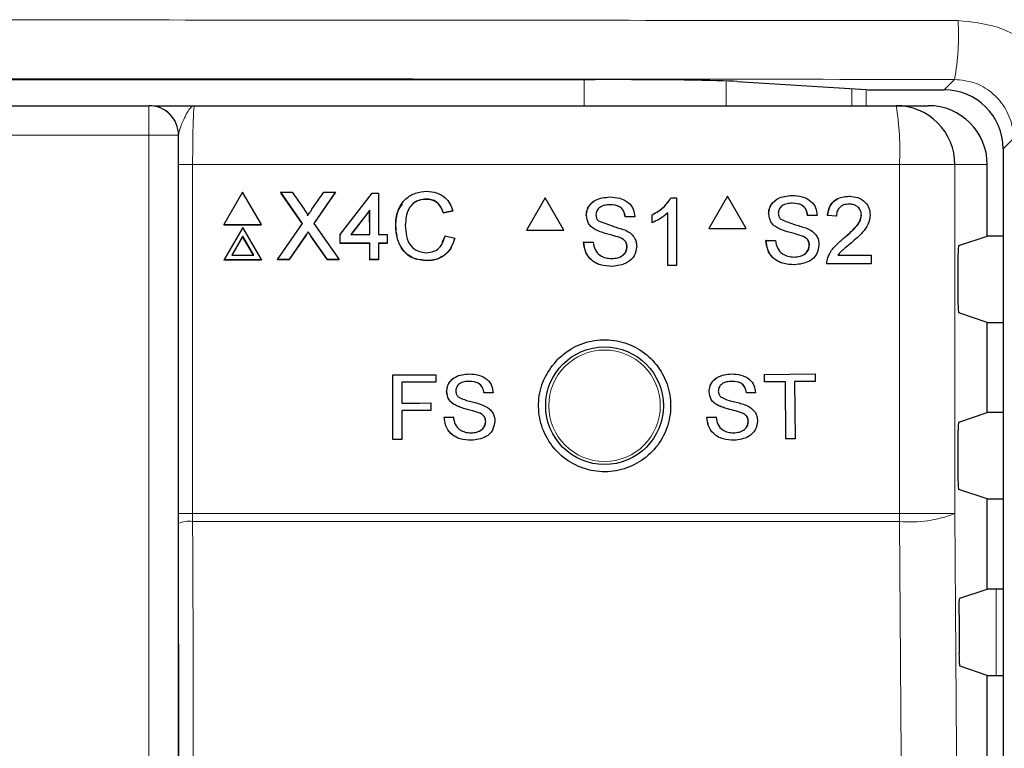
# Paper-space layout 'Blatt3' of a CAD drawing. Header units: millimetres. Extents: x 5 to 418, y 2 to 292.
# Tile 31 of 56: x 88 to 99, y 207 to 215. Entities that reach past the tile are written whole.
import ezdxf

# ---------------------------------------------------------------- set-up
doc = ezdxf.new("R2010")
doc.units = ezdxf.units.MM

psp = doc.layouts.new('Blatt3')

# ---------------------------------------------------------------- linework, layer by layer
at = {"color": 7, "linetype": 'Continuous', "lineweight": 25}
for p, q in [((63.5157, 214.5012), (94.639, 214.5012)), ((96.2465, 214.4798), (97.7009, 214.3871)), ((97.8616, 214.3849), (98.59, 214.3849)), ((68.5716, 214.2057), (89.5831, 214.2057)), ((89.5831, 214.2057), (89.5865, 214.2057)), ((90.0998, 214.2057), (98.0451, 214.2057)), ((98.0451, 214.2057), (98.4098, 214.2057)), ((99.2565, 213.7184), (99.2565, 144.3599)), ((99.0774, 212.7274), (99.0774, 213.539)), ((90.6451, 213.2255), (90.4347, 212.86)), ((90.8578, 212.86), (90.6451, 213.2255)), ((91.077, 213.2255), (91.0758, 213.2229)), ((91.322, 212.8724), (91.077, 213.2255)), ((91.077, 213.2255), (91.2072, 213.2255)), ((91.3204, 212.8702), (91.0838, 213.2113)), ((91.2072, 213.2255), (91.3414, 213.0319)), ((91.4312, 213.0318), (91.5639, 213.2255)), ((91.6958, 213.2255), (91.453, 212.8712)), ((91.6839, 213.2072), (91.4533, 212.8708)), ((91.5639, 213.2255), (91.6958, 213.2255)), ((91.6958, 213.2255), (91.6946, 213.2229)), ((91.7516, 212.7454), (92.1136, 213.2157)), ((92.1136, 213.2157), (92.1824, 213.2157)), ((92.1824, 213.2157), (92.1838, 212.7454)), ((96.1367, 213.1791), (95.9253, 212.8124)), ((96.1367, 213.1791), (96.135, 213.1791)), ((96.3481, 212.8124), (96.1367, 213.1791)), ((96.8688, 213.1889), (96.8671, 213.1889)), ((97.5158, 213.1791), (97.5141, 213.1791)), ((92.7268, 213.1471), (92.7255, 213.1444)), ((94.0718, 213.1614), (93.8604, 212.7947)), ((94.0718, 213.1614), (94.0703, 213.1614)), ((94.2833, 212.7947), (94.0718, 213.1614)), ((94.8041, 213.1712), (94.8026, 213.1712)), ((95.4961, 213.1614), (95.4946, 213.1614)), ((95.4961, 213.1614), (95.5593, 213.1614)), ((95.5593, 213.1614), (95.5578, 213.1614)), ((95.5593, 213.1614), (95.5593, 212.3947)), ((92.0847, 213.0206), (91.8728, 212.7454)), ((92.0835, 213.018), (91.8736, 212.7454)), ((92.0847, 213.0206), (92.0835, 213.018)), ((92.0843, 212.7454), (92.0835, 213.018)), ((92.0856, 212.7454), (92.0847, 213.0206)), ((93.0264, 213.0105), (92.9185, 212.9873)), ((92.9197, 212.99), (92.9185, 212.9873)), ((93.0277, 213.0131), (92.9197, 212.99)), ((93.0277, 213.0131), (93.0264, 213.0105)), ((94.5382, 212.9613), (94.5367, 212.9613)), ((95.2844, 212.9697), (95.2829, 212.9697)), ((95.2844, 212.8791), (95.2844, 212.9697)), ((95.4612, 212.3947), (95.4612, 212.9921)), ((96.603, 212.9789), (96.6013, 212.9789)), ((97.0447, 212.9628), (97.043, 212.9628)), ((97.1527, 212.9628), (97.0447, 212.9628)), ((97.2704, 212.9628), (97.2687, 212.9628)), ((97.3686, 212.953), (97.2704, 212.9628)), ((97.3686, 212.953), (97.3669, 212.953)), ((97.6532, 212.9665), (97.6515, 212.9665)), ((90.4347, 212.86), (90.4334, 212.8573)), ((90.4334, 212.8573), (90.8565, 212.8573)), ((90.4347, 212.86), (90.8578, 212.86)), ((90.8578, 212.86), (90.8565, 212.8573)), ((91.04, 212.4612), (91.322, 212.8724)), ((91.453, 212.8712), (91.7374, 212.4612)), ((92.3799, 212.849), (92.3787, 212.8463)), ((94.9801, 212.9451), (94.9785, 212.9451)), ((95.0881, 212.9451), (94.9801, 212.9451)), ((95.2844, 212.8791), (95.2829, 212.8791)), ((90.6463, 212.8267), (90.4359, 212.4612)), ((90.859, 212.4612), (90.6463, 212.8267)), ((91.3882, 212.7767), (91.387, 212.7741)), ((91.6071, 212.4612), (91.4198, 212.7313)), ((91.7516, 212.7454), (91.7504, 212.7427)), ((91.7507, 212.6447), (91.7504, 212.7427)), ((91.7519, 212.6474), (91.7516, 212.7454)), ((91.8728, 212.7454), (92.0856, 212.7454)), ((92.1838, 212.7454), (92.282, 212.7454)), ((92.282, 212.7454), (92.2823, 212.6474)), ((92.9401, 212.731), (92.9389, 212.7283)), ((92.9401, 212.731), (93.0482, 212.7059)), ((93.8604, 212.7947), (93.8588, 212.7947)), ((93.8604, 212.7947), (94.2833, 212.7947)), ((94.6513, 212.7956), (94.6498, 212.7956)), ((95.9253, 212.8124), (95.9236, 212.8124)), ((95.9253, 212.8124), (96.3481, 212.8124)), ((96.716, 212.8132), (96.7143, 212.8132)), ((90.6466, 212.727), (90.5223, 212.5111)), ((90.6454, 212.7244), (90.5225, 212.5111)), ((90.6466, 212.727), (90.6454, 212.7244)), ((90.7695, 212.5111), (90.6454, 212.7244)), ((90.7723, 212.5111), (90.6466, 212.727)), ((91.3511, 212.7216), (91.1706, 212.4586)), ((91.3523, 212.7242), (91.1719, 212.4612)), ((91.6059, 212.4586), (91.4186, 212.7286)), ((91.7519, 212.6474), (91.7507, 212.6447)), ((92.0846, 212.6447), (91.7507, 212.6447)), ((92.0859, 212.6474), (91.7519, 212.6474)), ((92.0859, 212.6474), (92.0846, 212.6447)), ((92.0852, 212.4586), (92.0846, 212.6447)), ((92.0864, 212.4612), (92.0859, 212.6474)), ((92.2823, 212.6474), (92.1841, 212.6474)), ((92.1841, 212.6474), (92.1846, 212.4612)), ((92.2811, 212.6447), (92.1841, 212.6447)), ((92.2823, 212.6474), (92.2811, 212.6447)), ((92.9067, 212.6584), (92.9389, 212.7283)), ((94.5088, 212.6601), (94.5073, 212.6601)), ((94.5088, 212.6601), (94.6168, 212.6601)), ((94.6168, 212.6601), (94.6153, 212.6601)), ((94.9181, 212.7106), (94.9166, 212.7106)), ((96.5736, 212.6778), (96.5719, 212.6778)), ((96.5736, 212.6778), (96.6815, 212.6778)), ((96.9827, 212.7283), (96.981, 212.7283)), ((97.0643, 212.6248), (97.0626, 212.6248)), ((97.4474, 212.6991), (97.4457, 212.6991)), ((98.754, 212.6197), (99.0774, 212.7274)), ((99.2565, 212.7274), (99.0774, 212.7274)), ((90.5223, 212.5111), (90.7723, 212.5111)), ((94.9997, 212.6071), (94.9982, 212.6071)), ((97.3867, 212.5107), (97.7612, 212.5107)), ((97.7612, 212.5107), (97.7612, 212.4124)), ((90.4359, 212.4612), (90.4346, 212.4586)), ((90.4346, 212.4586), (90.8577, 212.4586)), ((90.4359, 212.4612), (90.859, 212.4612)), ((90.859, 212.4612), (90.8577, 212.4586)), ((91.04, 212.4612), (91.0388, 212.4586)), ((91.1706, 212.4586), (91.0388, 212.4586)), ((91.1719, 212.4612), (91.04, 212.4612)), ((91.1719, 212.4612), (91.1706, 212.4586)), ((91.6071, 212.4612), (91.6059, 212.4586)), ((91.7362, 212.4586), (91.6059, 212.4586)), ((91.7374, 212.4612), (91.6071, 212.4612)), ((91.7374, 212.4612), (91.7362, 212.4586)), ((92.0864, 212.4612), (92.0852, 212.4586)), ((92.1834, 212.4586), (92.0852, 212.4586)), ((92.1846, 212.4612), (92.0864, 212.4612)), ((92.1846, 212.4612), (92.1834, 212.4586)), ((92.7362, 212.4514), (92.735, 212.4488)), ((96.8942, 212.4026), (96.8925, 212.4026)), ((97.2606, 212.4124), (97.2589, 212.4124)), ((97.7612, 212.4124), (97.2606, 212.4124)), ((97.2709, 212.4806), (97.2692, 212.4806)), ((98.7455, 212.453), (98.7455, 212.025)), ((94.8296, 212.3849), (94.8281, 212.3849)), ((95.4612, 212.3947), (95.4596, 212.3947)), ((95.5593, 212.3947), (95.4612, 212.3947)), ((99.0774, 211.7506), (98.754, 211.8583)), ((99.0774, 210.7274), (99.0774, 211.7506)), ((99.0774, 211.7506), (99.2565, 211.7506)), ((92.3449, 211.1558), (92.8333, 211.1567)), ((92.3456, 211.1558), (92.3449, 211.1558)), ((92.3461, 210.4225), (92.3449, 211.1558)), ((92.3456, 211.1558), (92.834, 211.1567)), ((92.3468, 210.4225), (92.3456, 211.1558)), ((92.8342, 211.0721), (92.449, 211.0714)), ((92.449, 211.0714), (92.4495, 210.8363)), ((92.834, 211.1567), (92.8333, 211.1567)), ((92.834, 211.1567), (92.8342, 211.0721)), ((93.2105, 211.1667), (93.2098, 211.1668)), ((96.1807, 211.1665), (96.1798, 211.1665)), ((96.5555, 211.1608), (96.5547, 211.1608)), ((96.5555, 211.1608), (97.1282, 211.1665)), ((96.5564, 211.0762), (96.5555, 211.1608)), ((96.5564, 211.0762), (96.5555, 211.0762)), ((96.7911, 211.0785), (96.5564, 211.0762)), ((96.7975, 210.4298), (96.7911, 211.0785)), ((97.1291, 211.0819), (96.8943, 211.0795)), ((96.8943, 211.0795), (96.9007, 210.4309)), ((97.1282, 211.1665), (97.1273, 211.1665)), ((97.1282, 211.1665), (97.1291, 211.0819)), ((92.9565, 210.9655), (92.9558, 210.9655)), ((93.3792, 210.9508), (93.3785, 210.9508)), ((93.4825, 210.951), (93.3792, 210.9508)), ((95.9284, 210.9632), (95.9275, 210.9632)), ((96.351, 210.9519), (96.3502, 210.9519)), ((96.4543, 210.9529), (96.351, 210.9519)), ((92.4495, 210.8363), (92.7782, 210.8369)), ((92.4495, 210.8364), (92.6495, 210.8367)), ((92.7782, 210.8369), (92.7775, 210.8369)), ((92.7782, 210.8369), (92.7784, 210.7523)), ((92.7784, 210.7523), (92.4496, 210.7517)), ((92.4496, 210.7517), (92.4502, 210.4227)), ((93.0649, 210.8072), (93.0642, 210.8072)), ((93.3203, 210.7264), (93.3196, 210.7264)), ((96.0381, 210.8057), (96.0372, 210.8057)), ((96.294, 210.727), (96.2931, 210.727)), ((98.754, 210.6197), (99.0774, 210.7274)), ((99.2565, 210.7274), (99.0774, 210.7274)), ((92.9288, 210.6774), (92.9281, 210.6774)), ((92.9288, 210.6774), (93.0321, 210.6775)), ((93.0321, 210.6775), (93.0314, 210.6776)), ((93.3986, 210.6275), (93.3979, 210.6275)), ((95.9022, 210.6748), (95.9457, 210.6753)), ((95.9031, 210.6748), (95.9022, 210.6748)), ((95.9031, 210.6748), (96.0064, 210.6758)), ((96.0064, 210.6758), (96.0055, 210.6759)), ((96.373, 210.6288), (96.3722, 210.6288)), ((92.3468, 210.4225), (92.3461, 210.4225)), ((92.4502, 210.4227), (92.3468, 210.4225)), ((96.7975, 210.4298), (96.7966, 210.4298)), ((96.9007, 210.4309), (96.7975, 210.4298)), ((98.7455, 210.453), (98.7455, 210.025)), ((99.0774, 209.7506), (98.754, 209.8583)), ((99.0774, 208.7274), (99.0774, 209.7506)), ((99.0774, 209.7506), (99.2565, 209.7506)), ((89.9187, 209.4729), (89.9186, 209.5834)), ((98.7668, 208.6239), (99.0774, 208.7274)), ((99.2565, 208.7274), (99.0774, 208.7274)), ((98.7582, 208.4351), (98.7613, 207.9976)), ((99.0774, 207.7506), (98.7699, 207.8531)), ((99.0774, 206.7274), (99.0774, 207.7506)), ((99.0774, 207.7506), (99.2565, 207.7506))]:
    psp.add_line(p, q, dxfattribs=at)
at = {"color": 7, "linetype": 'Continuous', "lineweight": 18}
for p, q in [((94.5122, 214.2057), (94.5122, 214.5012)), ((96.122, 214.4854), (96.122, 214.2057)), ((98.59, 214.3849), (98.708, 214.5029)), ((97.5443, 214.2057), (97.5443, 214.3971)), ((97.7053, 214.3868), (97.7053, 214.2057)), ((89.5831, 214.2057), (89.5831, 213.8723)), ((89.5831, 213.8723), (68.5716, 213.8723)), ((89.5831, 185.9829), (89.5831, 213.8723)), ((89.9164, 213.8723), (89.5831, 213.8723)), ((89.9164, 213.8723), (89.9164, 185.9829)), ((89.9198, 213.8723), (89.9164, 213.8723)), ((99.3731, 213.8349), (99.2565, 213.7184)), ((89.9186, 209.5834), (89.9186, 213.539)), ((89.9186, 213.539), (90.0797, 213.539)), ((90.0797, 213.539), (90.0797, 209.5834)), ((98.0831, 213.539), (90.0797, 213.539)), ((98.0831, 209.5834), (98.0831, 213.539)), ((98.7109, 213.539), (98.0831, 213.539)), ((98.7109, 213.539), (98.7109, 209.5834)), ((99.0774, 213.539), (98.7109, 213.539)), ((91.4198, 212.7313), (91.4186, 212.7286)), ((91.3523, 212.7242), (91.3511, 212.7216)), ((89.9186, 209.5834), (90.0797, 209.5834)), ((90.0797, 209.5834), (90.0799, 209.495)), ((90.0797, 209.5834), (98.0831, 209.5834)), ((98.7109, 209.5834), (98.0831, 209.5834)), ((89.9251, 206.7416), (89.9187, 209.4729)), ((98.0828, 209.495), (90.0799, 209.495)), ((99.1774, 207.7506), (99.1774, 208.7274))]:
    psp.add_line(p, q, dxfattribs=at)
at = {"color": 7, "linetype": 'Continuous', "lineweight": 18, "flags": 128}
for points in [[(98.7109, 209.5834), (98.794, 197.7853), (98.877, 185.9957)], [(90.0799, 209.495), (90.0807, 209.1646), (90.0838, 207.8431), (90.0863, 206.7446)], [(98.2496, 185.9073), (98.2403, 187.2287), (98.2029, 192.5143), (98.0828, 209.495)]]:
    psp.add_lwpolyline(points, dxfattribs=at)
at = {"color": 7, "linetype": 'Continuous', "lineweight": 25}
psp.add_circle((94.744, 210.8057), 0.6667, dxfattribs=at)
at = {"color": 7, "linetype": 'Continuous', "lineweight": 18}
psp.add_circle((94.744, 210.8057), 0.6316, dxfattribs=at)
for centre, radius, start, end in [((95.7763, 215.0104), 2.9752, 350.18034, 3.06616), ((89.5831, 213.8724), 0.3333, 359.9954, 89.9962), ((95.1316, 213.7051), 2.9562, 356.77848, 9.74818), ((90.043, 209.1653), 0.3317, 83.61277, 112.00349), ((86.512, 209.5832), 11.5711, 359.56343, 0.00122), ((98.2092, 210.8718), 1.3826, 264.75282, 291.27276)]:
    psp.add_arc(centre, radius, start, end, dxfattribs=at)
at = {"color": 7, "linetype": 'Continuous', "lineweight": 25}
for centre, radius, start, end in [((89.5865, 213.8724), 0.3333, 359.99535, 89.99622), ((98.0446, 213.5395), 0.6662, 359.96074, 89.96082)]:
    psp.add_arc(centre, radius, start, end, dxfattribs=at)
for centre, major_axis, ratio, start_param, end_param in [((94.639, 214.4721), (1.6667, 0), 0.0174551, 0.2672591, 1.5707963), ((97.8616, 214.3878), (0.1667, 0), 0.0174551, 3.4088518, 4.712389), ((98.5898, 213.7182), (-0.4715, -0.4715), 0.9996955, 2.3563468, 3.9268385), ((98.4098, 213.539), (-0.6676, 0), 0.9986295, 3.1415927, 4.712389), ((98.7542, 212.453), (0, 0.1667), 0.0524078, 0.0174533, 1.5707963), ((98.7542, 212.025), (0, 0.1667), 0.0524078, 1.5707963, 3.1241394), ((98.7542, 210.453), (0, 0.1667), 0.0524078, 0.0174533, 1.5707963), ((98.7542, 210.025), (0, 0.1667), 0.0524078, 1.5707963, 3.1241394)]:
    psp.add_ellipse(centre, major_axis=major_axis, ratio=ratio, start_param=start_param, end_param=end_param, dxfattribs=at)
at = {"color": 7, "linetype": 'Continuous', "lineweight": 18}
for points, knots in [([(59.4075, 215.1695), (61.9894, 215.1719), (67.1547, 215.1766), (76.2969, 215.1801), (86.8352, 215.1796), (94.7749, 215.1729), (98.7473, 215.1695)], [0, 0, 0, 0, 0.1970476, 0.394202, 0.6969067, 1, 1, 1, 1]), ([(98.7473, 215.1695), (98.8975, 215.1546), (99.1979, 215.1247), (99.5977, 214.894), (99.9011, 214.555), (100.02, 214.265), (100.0525, 214.1121), (100.0539, 214.1054)], [0, 0, 0, 0, 0.247376, 0.4946463, 0.741802, 0.9886831, 1, 1, 1, 1]), ([(98.708, 214.5029), (94.7435, 214.5063), (86.8197, 214.5131), (76.3038, 214.5136), (67.1799, 214.51), (62.025, 214.5053), (59.4468, 214.5029)], [0, 0, 0, 0, 0.3030924, 0.605798, 0.8028457, 1, 1, 1, 1]), ([(99.3592, 213.9709), (99.3585, 213.974), (99.3423, 214.0503), (99.2831, 214.1952), (99.1319, 214.3648), (98.9327, 214.4804), (98.7829, 214.4954), (98.708, 214.5029)], [0, 0, 0, 0, 0.0105236, 0.2575763, 0.5050167, 0.752539, 1, 1, 1, 1]), ([(90.0998, 214.2057), (90.0996, 214.2057), (90.087, 214.2056), (90.0524, 214.1887), (90.0006, 214.0994), (89.9393, 213.9673), (89.9252, 213.8988), (89.9198, 213.8723)], [0, 0, 0, 0, 0.0035795, 0.2011644, 0.5475944, 0.8255058, 1, 1, 1, 1]), ([(90.0998, 214.2057), (90.0983, 214.2024), (90.0946, 214.1942), (90.0889, 214.114), (90.0838, 213.9633), (90.0804, 213.7636), (90.0799, 213.6139), (90.0797, 213.539)], [0, 0, 0, 0, 0.1421484, 0.3569354, 0.5714137, 0.7857197, 1, 1, 1, 1])]:
    psp.add_open_spline(points, degree=3, knots=knots, dxfattribs=at)
at = {"color": 7, "linetype": 'Continuous', "lineweight": 25}
for points, knots in [([(89.6379, 214.2057), (89.6393, 214.2057), (89.6606, 214.2057), (89.8236, 214.2057), (89.9941, 214.2057), (90.0991, 214.2057), (90.0998, 214.2057)], [0, 0, 0, 0, 0.0281129, 0.4330129, 0.9963527, 1, 1, 1, 1]), ([(89.9186, 213.539), (89.9187, 213.633), (89.9189, 213.7478), (89.9197, 213.8532), (89.9198, 213.8723)], [0, 0, 0, 0, 0.8183126, 1, 1, 1, 1]), ([(92.3799, 212.849), (92.3839, 212.9041), (92.3918, 213.0141), (92.4767, 213.1492), (92.6019, 213.2232), (92.6884, 213.2312), (92.7317, 213.2352)], [0, 0, 0, 0, 0.2804925, 0.559569, 0.7796154, 1, 1, 1, 1]), ([(92.7317, 213.2352), (92.7693, 213.2325), (92.8443, 213.227), (92.9364, 213.1716), (92.9982, 213.0963), (93.0178, 213.0409), (93.0277, 213.0131)], [0, 0, 0, 0, 0.2800788, 0.5594464, 0.7795497, 1, 1, 1, 1]), ([(96.6012, 212.9789), (96.6038, 213.0026), (96.6089, 213.0498), (96.6471, 213.1118), (96.73, 213.1757), (96.8105, 213.1835), (96.867, 213.1889)], [0, 0, 0, 0, 0.1870252, 0.3741237, 0.5611398, 1, 1, 1, 1]), ([(96.603, 212.9789), (96.6056, 213.0026), (96.6107, 213.0498), (96.6489, 213.1118), (96.7318, 213.1757), (96.8123, 213.1835), (96.8688, 213.1889)], [0, 0, 0, 0, 0.1870249, 0.3741234, 0.56114, 1, 1, 1, 1]), ([(96.8688, 213.1889), (96.9067, 213.1865), (96.9824, 213.1817), (97.0804, 213.1335), (97.1403, 213.0521), (97.1486, 212.9926), (97.1527, 212.9628)], [0, 0, 0, 0, 0.2807979, 0.5601531, 0.779881, 1, 1, 1, 1]), ([(97.2687, 212.9628), (97.2743, 212.9968), (97.2856, 213.0647), (97.3514, 213.1399), (97.4336, 213.1746), (97.4872, 213.1776), (97.514, 213.1791)], [0, 0, 0, 0, 0.2802325, 0.5588916, 0.7791322, 1, 1, 1, 1]), ([(97.2704, 212.9628), (97.2761, 212.9968), (97.2874, 213.0647), (97.3532, 213.1399), (97.4353, 213.1746), (97.489, 213.1776), (97.5158, 213.1791)], [0, 0, 0, 0, 0.2802326, 0.5588917, 0.7791322, 1, 1, 1, 1]), ([(97.5158, 213.1791), (97.5492, 213.1767), (97.6159, 213.1721), (97.6956, 213.119), (97.7443, 213.0461), (97.749, 212.9937), (97.7514, 212.9674)], [0, 0, 0, 0, 0.2804828, 0.5596455, 0.7797488, 1, 1, 1, 1]), ([(92.3787, 212.8463), (92.3804, 212.9029), (92.3832, 212.9925), (92.4361, 213.063), (92.4556, 213.089)], [0, 0, 0, 0, 0.6315778, 1, 1, 1, 1]), ([(92.7268, 213.1471), (92.6997, 213.1452), (92.6456, 213.1415), (92.5735, 213.1005), (92.4994, 213.0065), (92.4927, 212.9142), (92.488, 212.8495)], [0, 0, 0, 0, 0.1872234, 0.3739069, 0.5607345, 1, 1, 1, 1]), ([(92.7255, 213.1444), (92.6987, 213.1424), (92.6452, 213.1383), (92.5835, 213.1075), (92.561, 213.0764), (92.5543, 213.0671)], [0, 0, 0, 0, 0.412621, 0.8240525, 1, 1, 1, 1]), ([(92.9185, 212.9873), (92.9099, 213.0111), (92.8929, 213.0586), (92.8453, 213.1129), (92.7851, 213.1409), (92.7454, 213.1432), (92.7255, 213.1444)], [0, 0, 0, 0, 0.2805556, 0.5597397, 0.7796553, 1, 1, 1, 1]), ([(92.9197, 212.99), (92.9112, 213.0138), (92.8942, 213.0612), (92.8465, 213.1156), (92.7863, 213.1435), (92.7466, 213.1459), (92.7268, 213.1471)], [0, 0, 0, 0, 0.2805556, 0.5597397, 0.7796553, 1, 1, 1, 1]), ([(94.5367, 212.9613), (94.5392, 212.9849), (94.5444, 213.0321), (94.5826, 213.0941), (94.6655, 213.158), (94.746, 213.1658), (94.8025, 213.1712)], [0, 0, 0, 0, 0.18703122, 0.37412358, 0.5611402, 1, 1, 1, 1]), ([(94.5382, 212.9613), (94.5408, 212.9849), (94.5459, 213.0321), (94.5841, 213.0941), (94.6671, 213.158), (94.7476, 213.1658), (94.8041, 213.1712)], [0, 0, 0, 0, 0.1870313, 0.3741236, 0.5611402, 1, 1, 1, 1]), ([(94.8084, 213.0827), (94.7875, 213.082), (94.746, 213.0805), (94.6907, 213.059), (94.653, 213.0176), (94.6485, 212.9847), (94.6462, 212.9683)], [0, 0, 0, 0, 0.2812908, 0.5608228, 0.7806809, 1, 1, 1, 1]), ([(94.8041, 213.1712), (94.8421, 213.1688), (94.9178, 213.1641), (95.0158, 213.1159), (95.0757, 213.0344), (95.0839, 212.9749), (95.0881, 212.9451)], [0, 0, 0, 0, 0.2807961, 0.5601478, 0.7798751, 1, 1, 1, 1]), ([(94.9785, 212.9451), (94.9744, 212.9681), (94.9662, 213.0137), (94.9044, 213.0764), (94.8439, 213.0803), (94.8068, 213.0827)], [0, 0, 0, 0, 0.2811009, 0.5602869, 1, 1, 1, 1]), ([(94.9801, 212.9451), (94.9759, 212.9681), (94.9677, 213.0137), (94.906, 213.0764), (94.8454, 213.0803), (94.8084, 213.0827)], [0, 0, 0, 0, 0.2811011, 0.560287, 1, 1, 1, 1]), ([(95.2829, 212.9697), (95.3306, 212.9967), (95.4159, 213.045), (95.4705, 213.1258), (95.4946, 213.1614)], [0, 0, 0, 0, 0.56042803, 1, 1, 1, 1]), ([(95.2844, 212.9697), (95.3322, 212.9967), (95.4175, 213.045), (95.4721, 213.1258), (95.4961, 213.1614)], [0, 0, 0, 0, 0.56042803, 1, 1, 1, 1]), ([(96.8731, 213.1004), (96.8522, 213.0997), (96.8107, 213.0982), (96.7554, 213.0767), (96.7177, 213.0352), (96.7132, 213.0024), (96.711, 212.986)], [0, 0, 0, 0, 0.2812875, 0.5608158, 0.7806722, 1, 1, 1, 1]), ([(97.0429, 212.9628), (97.0388, 212.9857), (97.0306, 213.0314), (96.9689, 213.0941), (96.9083, 213.098), (96.8713, 213.1004)], [0, 0, 0, 0, 0.2810917, 0.5602845, 1, 1, 1, 1]), ([(97.0447, 212.9628), (97.0406, 212.9857), (97.0324, 213.0314), (96.9706, 213.0941), (96.9101, 213.098), (96.8731, 213.1004)], [0, 0, 0, 0, 0.2810918, 0.5602855, 1, 1, 1, 1]), ([(97.5137, 213.0906), (97.4925, 213.089), (97.4502, 213.0859), (97.3994, 213.0514), (97.3722, 213.0028), (97.3698, 212.9696), (97.3686, 212.953)], [0, 0, 0, 0, 0.2804106, 0.5594863, 0.7793786, 1, 1, 1, 1]), ([(97.6532, 212.9665), (97.6506, 212.9861), (97.6455, 213.0253), (97.6057, 213.0663), (97.5598, 213.0878), (97.5291, 213.0897), (97.5137, 213.0906)], [0, 0, 0, 0, 0.2790817, 0.5586109, 0.7790434, 1, 1, 1, 1]), ([(91.3414, 213.0319), (91.3501, 213.0189), (91.3621, 213.0008), (91.3769, 212.9769), (91.3799, 212.965), (91.3814, 212.9591)], [0, 0, 0, 0, 0.5612804, 0.7817539, 1, 1, 1, 1]), ([(91.3814, 212.9591), (91.3907, 212.9727), (91.4073, 212.9969), (91.4239, 213.0211), (91.4312, 213.0318)], [0, 0, 0, 0, 0.5599904, 1, 1, 1, 1]), ([(94.6513, 212.7956), (94.6341, 212.8053), (94.5997, 212.8248), (94.5505, 212.8787), (94.5429, 212.93), (94.5382, 212.9613)], [0, 0, 0, 0, 0.2814445, 0.5622713, 1, 1, 1, 1]), ([(94.6462, 212.9683), (94.6476, 212.954), (94.6499, 212.9285), (94.6664, 212.9091), (94.6737, 212.9006)], [0, 0, 0, 0, 0.5596287, 1, 1, 1, 1]), ([(95.4612, 212.9921), (95.4308, 212.9668), (95.3766, 212.9216), (95.3126, 212.8921), (95.2844, 212.8791)], [0, 0, 0, 0, 0.5596899, 1, 1, 1, 1]), ([(96.716, 212.8132), (96.6988, 212.823), (96.6645, 212.8425), (96.6152, 212.8964), (96.6076, 212.9477), (96.603, 212.9789)], [0, 0, 0, 0, 0.2814499, 0.5622737, 1, 1, 1, 1]), ([(96.711, 212.986), (96.7123, 212.9717), (96.7147, 212.9462), (96.7312, 212.9268), (96.7384, 212.9183)], [0, 0, 0, 0, 0.559599, 1, 1, 1, 1]), ([(97.4456, 212.6991), (97.4946, 212.741), (97.5627, 212.7994), (97.6379, 212.8906), (97.647, 212.9412), (97.6515, 212.9665)], [0, 0, 0, 0, 0.5613142, 0.7813867, 1, 1, 1, 1]), ([(97.4474, 212.6991), (97.4964, 212.741), (97.5645, 212.7994), (97.6397, 212.8906), (97.6487, 212.9412), (97.6532, 212.9665)], [0, 0, 0, 0, 0.561314, 0.7813865, 1, 1, 1, 1]), ([(97.7514, 212.9674), (97.7462, 212.9308), (97.7358, 212.8574), (97.6535, 212.7513), (97.5825, 212.6902), (97.539, 212.6529)], [0, 0, 0, 0, 0.2787389, 0.5588309, 1, 1, 1, 1]), ([(92.735, 212.4488), (92.6776, 212.453), (92.5631, 212.4614), (92.4417, 212.5775), (92.3885, 212.7136), (92.3819, 212.8021), (92.3787, 212.8463)], [0, 0, 0, 0, 0.2799554, 0.558088, 0.7789095, 1, 1, 1, 1]), ([(92.7362, 212.4514), (92.6788, 212.4556), (92.5643, 212.464), (92.443, 212.5801), (92.3897, 212.7163), (92.3832, 212.8047), (92.3799, 212.849)], [0, 0, 0, 0, 0.2799553, 0.5580882, 0.778913, 1, 1, 1, 1]), ([(92.488, 212.8495), (92.4902, 212.8084), (92.4947, 212.7266), (92.5397, 212.6168), (92.6288, 212.5509), (92.6935, 212.5434), (92.7258, 212.5396)], [0, 0, 0, 0, 0.2812478, 0.5607158, 0.7801385, 1, 1, 1, 1]), ([(94.6737, 212.9006), (94.7291, 212.8795), (94.8283, 212.8417), (94.93, 212.8112), (94.9748, 212.7977)], [0, 0, 0, 0, 0.5583836, 1, 1, 1, 1]), ([(96.7384, 212.9183), (96.7938, 212.8972), (96.893, 212.8594), (96.9946, 212.8289), (97.0395, 212.8154)], [0, 0, 0, 0, 0.5583805, 1, 1, 1, 1]), ([(91.387, 212.7741), (91.3802, 212.7643), (91.3682, 212.7469), (91.3563, 212.7293), (91.3511, 212.7216)], [0, 0, 0, 0, 0.5599848, 1, 1, 1, 1]), ([(91.3882, 212.7767), (91.3815, 212.767), (91.3694, 212.7495), (91.3576, 212.732), (91.3523, 212.7242)], [0, 0, 0, 0, 0.5600027, 1, 1, 1, 1]), ([(91.4186, 212.7286), (91.4127, 212.7371), (91.4021, 212.7522), (91.3916, 212.7674), (91.387, 212.7741)], [0, 0, 0, 0, 0.5599878, 1, 1, 1, 1]), ([(91.4198, 212.7313), (91.4139, 212.7397), (91.4033, 212.7549), (91.3929, 212.7701), (91.3882, 212.7767)], [0, 0, 0, 0, 0.5599878, 1, 1, 1, 1]), ([(92.7258, 212.5396), (92.7553, 212.5425), (92.8141, 212.5481), (92.9035, 212.613), (92.9262, 212.6862), (92.9401, 212.731)], [0, 0, 0, 0, 0.2807114, 0.5609003, 1, 1, 1, 1]), ([(94.9181, 212.7106), (94.8878, 212.7203), (94.838, 212.7364), (94.7674, 212.7542), (94.708, 212.7712), (94.6702, 212.7874), (94.6513, 212.7956)], [0, 0, 0, 0, 0.3399385, 0.5600253, 0.7800817, 1, 1, 1, 1]), ([(94.9748, 212.7977), (94.9951, 212.7874), (95.0356, 212.7669), (95.0795, 212.7198), (95.1041, 212.6659), (95.1065, 212.6302), (95.1077, 212.6123)], [0, 0, 0, 0, 0.280369, 0.5599051, 0.7798586, 1, 1, 1, 1]), ([(96.9827, 212.7283), (96.9525, 212.738), (96.9027, 212.754), (96.8321, 212.7718), (96.7727, 212.7889), (96.7349, 212.8051), (96.716, 212.8132)], [0, 0, 0, 0, 0.33994, 0.5600245, 0.7800854, 1, 1, 1, 1]), ([(97.0395, 212.8154), (97.0598, 212.8051), (97.1002, 212.7846), (97.1441, 212.7375), (97.1686, 212.6835), (97.1711, 212.6479), (97.1723, 212.63)], [0, 0, 0, 0, 0.2803684, 0.5599036, 0.7798583, 1, 1, 1, 1]), ([(93.047, 212.7032), (93.0344, 212.6641), (93.0093, 212.586), (92.9287, 212.5006), (92.8318, 212.4551), (92.7673, 212.4509), (92.735, 212.4488)], [0, 0, 0, 0, 0.2802567, 0.5595462, 0.7795894, 1, 1, 1, 1]), ([(93.0482, 212.7059), (93.0357, 212.6667), (93.0106, 212.5886), (92.9299, 212.5033), (92.833, 212.4578), (92.7685, 212.4535), (92.7362, 212.4514)], [0, 0, 0, 0, 0.2802519, 0.5595458, 0.7795893, 1, 1, 1, 1]), ([(94.828, 212.3849), (94.7833, 212.3872), (94.6944, 212.3917), (94.5823, 212.4558), (94.5192, 212.5554), (94.5112, 212.6252), (94.5072, 212.6601)], [0, 0, 0, 0, 0.28081351, 0.55956158, 0.77961946, 1, 1, 1, 1]), ([(94.8296, 212.3849), (94.7849, 212.3872), (94.6959, 212.3917), (94.5839, 212.4558), (94.5208, 212.5554), (94.5128, 212.6252), (94.5088, 212.6601)], [0, 0, 0, 0, 0.2808135, 0.5595619, 0.7796195, 1, 1, 1, 1]), ([(94.6168, 212.6601), (94.6211, 212.6308), (94.6298, 212.5726), (94.6866, 212.5089), (94.7561, 212.4781), (94.8019, 212.4749), (94.8248, 212.4733)], [0, 0, 0, 0, 0.28063308, 0.55867473, 0.77919695, 1, 1, 1, 1]), ([(94.9981, 212.6071), (94.9969, 212.6203), (94.9944, 212.6468), (94.9664, 212.6871), (94.9354, 212.7017), (94.9165, 212.7106)], [0, 0, 0, 0, 0.2800882, 0.5599691, 1, 1, 1, 1]), ([(94.9997, 212.6071), (94.9985, 212.6203), (94.996, 212.6468), (94.9679, 212.6871), (94.937, 212.7017), (94.9181, 212.7106)], [0, 0, 0, 0, 0.2800882, 0.5599691, 1, 1, 1, 1]), ([(96.8925, 212.4026), (96.8478, 212.4048), (96.7589, 212.4094), (96.6469, 212.4735), (96.5838, 212.573), (96.5758, 212.6428), (96.5718, 212.6778)], [0, 0, 0, 0, 0.280814, 0.5595651, 0.7796189, 1, 1, 1, 1]), ([(96.8942, 212.4026), (96.8496, 212.4048), (96.7607, 212.4094), (96.6487, 212.4735), (96.5856, 212.573), (96.5776, 212.6428), (96.5736, 212.6778)], [0, 0, 0, 0, 0.2808136, 0.5595647, 0.7796189, 1, 1, 1, 1]), ([(96.6815, 212.6778), (96.6859, 212.6485), (96.6946, 212.5903), (96.7513, 212.5266), (96.8208, 212.4958), (96.8666, 212.4926), (96.8895, 212.491)], [0, 0, 0, 0, 0.2806337, 0.5586741, 0.7791978, 1, 1, 1, 1]), ([(96.8877, 212.491), (96.9107, 212.4925), (96.9565, 212.4954), (97.0157, 212.5235), (97.0548, 212.5708), (97.06, 212.6068), (97.0625, 212.6248)], [0, 0, 0, 0, 0.28091556, 0.56081343, 0.78050479, 1, 1, 1, 1]), ([(96.8895, 212.491), (96.9125, 212.4925), (96.9583, 212.4954), (97.0175, 212.5235), (97.0565, 212.5708), (97.0617, 212.6068), (97.0643, 212.6248)], [0, 0, 0, 0, 0.2809152, 0.5608127, 0.7805045, 1, 1, 1, 1]), ([(97.1723, 212.63), (97.1662, 212.5927), (97.1539, 212.518), (97.0501, 212.4205), (96.9533, 212.4094), (96.8942, 212.4026)], [0, 0, 0, 0, 0.2799405, 0.56008, 1, 1, 1, 1]), ([(97.0625, 212.6248), (97.0613, 212.638), (97.0588, 212.6644), (97.0308, 212.7048), (96.9999, 212.7194), (96.981, 212.7283)], [0, 0, 0, 0, 0.2800873, 0.5599686, 1, 1, 1, 1]), ([(97.0643, 212.6248), (97.0631, 212.638), (97.0606, 212.6644), (97.0326, 212.7048), (97.0016, 212.7194), (96.9827, 212.7283)], [0, 0, 0, 0, 0.2800886, 0.55997, 1, 1, 1, 1]), ([(97.2709, 212.4806), (97.2839, 212.5103), (97.3052, 212.5593), (97.3535, 212.6162), (97.3987, 212.6596), (97.4312, 212.686), (97.4474, 212.6991)], [0, 0, 0, 0, 0.3394116, 0.5595226, 0.7797498, 1, 1, 1, 1]), ([(97.539, 212.6529), (97.5207, 212.6378), (97.4906, 212.6129), (97.4491, 212.578), (97.4146, 212.5474), (97.396, 212.5229), (97.3867, 212.5107)], [0, 0, 0, 0, 0.34003364, 0.56005709, 0.78008669, 1, 1, 1, 1]), ([(94.8232, 212.4733), (94.8462, 212.4748), (94.8921, 212.4777), (94.9513, 212.5059), (94.9903, 212.5531), (94.9955, 212.5891), (94.9981, 212.6071)], [0, 0, 0, 0, 0.2809164, 0.560812, 0.7804954, 1, 1, 1, 1]), ([(94.8248, 212.4733), (94.8478, 212.4748), (94.8936, 212.4777), (94.9529, 212.5059), (94.9919, 212.5531), (94.9971, 212.5891), (94.9997, 212.6071)], [0, 0, 0, 0, 0.2809155, 0.5608124, 0.7804955, 1, 1, 1, 1]), ([(95.1077, 212.6123), (95.1016, 212.575), (95.0893, 212.5003), (94.9855, 212.4028), (94.8887, 212.3917), (94.8296, 212.3849)], [0, 0, 0, 0, 0.2799402, 0.5600791, 1, 1, 1, 1]), ([(97.2606, 212.4124), (97.2609, 212.4254), (97.2614, 212.4486), (97.268, 212.4708), (97.2709, 212.4806)], [0, 0, 0, 0, 0.5599765, 1, 1, 1, 1]), ([(94.2156, 211.334), (94.1621, 211.2687), (94.055, 211.1382), (93.988, 210.8889), (94.002, 210.6345), (94.1007, 210.3984), (94.2715, 210.2083), (94.4958, 210.0854), (94.7483, 210.0436), (95.0005, 210.0878), (95.2239, 210.2131), (95.3931, 210.4054), (95.4891, 210.6427), (95.501, 210.8981), (95.4279, 211.143), (95.2779, 211.35), (95.0679, 211.4957), (94.8211, 211.564), (94.5664, 211.5459), (94.3577, 211.4595), (94.2551, 211.3689), (94.2156, 211.334)], [0, 0, 0, 0, 0.053646, 0.1072936, 0.160911, 0.2145158, 0.2681427, 0.321817, 0.3755469, 0.4293168, 0.4830926, 0.5368351, 0.5905175, 0.6441411, 0.6977355, 0.7513448, 0.8050055, 0.8587291, 0.9124976, 0.966274, 1, 1, 1, 1]), ([(92.9558, 210.9655), (92.9582, 210.9881), (92.963, 211.0333), (92.9994, 211.0926), (93.0787, 211.1539), (93.1558, 211.1615), (93.2098, 211.1668)], [0, 0, 0, 0, 0.1870304, 0.3741252, 0.5611403, 1, 1, 1, 1]), ([(92.9565, 210.9655), (92.9589, 210.9881), (92.9637, 211.0333), (93.0001, 211.0926), (93.0794, 211.1539), (93.1564, 211.1615), (93.2105, 211.1667)], [0, 0, 0, 0, 0.1870303, 0.3741251, 0.5611404, 1, 1, 1, 1]), ([(93.2147, 211.0821), (93.1948, 211.0814), (93.155, 211.0799), (93.1022, 211.0593), (93.0662, 211.0195), (93.0619, 210.9881), (93.0598, 210.9724)], [0, 0, 0, 0, 0.2812909, 0.5608231, 0.7806849, 1, 1, 1, 1]), ([(93.2105, 211.1667), (93.2468, 211.1645), (93.3192, 211.1601), (93.4131, 211.1142), (93.4706, 211.0364), (93.4785, 210.9795), (93.4825, 210.951)], [0, 0, 0, 0, 0.280797, 0.5601513, 0.7798769, 1, 1, 1, 1]), ([(93.3785, 210.9508), (93.3745, 210.9727), (93.3666, 211.0164), (93.3074, 211.0763), (93.2495, 211.0799), (93.214, 211.0822)], [0, 0, 0, 0, 0.2810921, 0.560286, 1, 1, 1, 1]), ([(93.3792, 210.9508), (93.3752, 210.9727), (93.3673, 211.0164), (93.3081, 211.0762), (93.2502, 211.0799), (93.2147, 211.0821)], [0, 0, 0, 0, 0.281092, 0.5602865, 1, 1, 1, 1]), ([(95.9275, 210.9632), (95.9298, 210.9858), (95.9342, 211.031), (95.9702, 211.0907), (96.0489, 211.1526), (96.1258, 211.1608), (96.1798, 211.1665)], [0, 0, 0, 0, 0.1870313, 0.3741274, 0.56114, 1, 1, 1, 1]), ([(95.9284, 210.9632), (95.9306, 210.9858), (95.9351, 211.031), (95.971, 211.0907), (96.0497, 211.1526), (96.1267, 211.1608), (96.1807, 211.1665)], [0, 0, 0, 0, 0.1870253, 0.3741218, 0.56114, 1, 1, 1, 1]), ([(96.1856, 211.0819), (96.1657, 211.081), (96.1259, 211.0792), (96.0733, 211.0581), (96.0376, 211.0181), (96.0336, 210.9866), (96.0316, 210.9709)], [0, 0, 0, 0, 0.281292, 0.560822, 0.7806827, 1, 1, 1, 1]), ([(96.1807, 211.1665), (96.217, 211.1646), (96.2894, 211.1607), (96.3836, 211.1155), (96.4417, 211.0382), (96.4501, 210.9814), (96.4543, 210.9529)], [0, 0, 0, 0, 0.2807975, 0.5601511, 0.7798788, 1, 1, 1, 1]), ([(96.3502, 210.9519), (96.346, 210.9738), (96.3377, 211.0174), (96.2781, 211.0768), (96.2201, 211.08), (96.1847, 211.0819)], [0, 0, 0, 0, 0.2810897, 0.5602862, 1, 1, 1, 1]), ([(96.351, 210.9519), (96.3469, 210.9738), (96.3386, 211.0174), (96.279, 211.0768), (96.221, 211.08), (96.1856, 211.0819)], [0, 0, 0, 0, 0.2810997, 0.5602881, 1, 1, 1, 1]), ([(93.0642, 210.8072), (93.0477, 210.8165), (93.0148, 210.8351), (92.9676, 210.8865), (92.9603, 210.9356), (92.9558, 210.9655)], [0, 0, 0, 0, 0.281448, 0.5622691, 1, 1, 1, 1]), ([(93.0649, 210.8072), (93.0484, 210.8165), (93.0155, 210.8351), (92.9683, 210.8865), (92.961, 210.9356), (92.9565, 210.9655)], [0, 0, 0, 0, 0.2814467, 0.5622693, 1, 1, 1, 1]), ([(93.0598, 210.9724), (93.0611, 210.9588), (93.0634, 210.9343), (93.0792, 210.9158), (93.0862, 210.9077)], [0, 0, 0, 0, 0.5596092, 1, 1, 1, 1]), ([(96.0372, 210.8057), (96.0207, 210.8149), (95.9876, 210.8333), (95.94, 210.8843), (95.9323, 210.9333), (95.9275, 210.9632)], [0, 0, 0, 0, 0.2814492, 0.5622725, 1, 1, 1, 1]), ([(96.0381, 210.8057), (96.0215, 210.8149), (95.9885, 210.8333), (95.9409, 210.8843), (95.9331, 210.9333), (95.9284, 210.9632)], [0, 0, 0, 0, 0.2814474, 0.562277, 1, 1, 1, 1]), ([(96.0316, 210.9709), (96.033, 210.9573), (96.0355, 210.9329), (96.0515, 210.9145), (96.0585, 210.9064)], [0, 0, 0, 0, 0.5596206, 1, 1, 1, 1]), ([(93.0862, 210.9077), (93.1172, 210.8923), (93.1683, 210.8668), (93.2462, 210.8501), (93.3113, 210.8331), (93.3534, 210.8176), (93.3745, 210.8098)], [0, 0, 0, 0, 0.3384081, 0.55897319, 0.77953426, 1, 1, 1, 1]), ([(96.0585, 210.9064), (96.0896, 210.8912), (96.141, 210.8662), (96.2189, 210.8501), (96.2841, 210.8337), (96.3263, 210.8185), (96.3474, 210.8109)], [0, 0, 0, 0, 0.33840812, 0.55897478, 0.7795354, 1, 1, 1, 1]), ([(93.3196, 210.7264), (93.2906, 210.7356), (93.243, 210.7509), (93.1753, 210.7678), (93.1185, 210.784), (93.0823, 210.7995), (93.0642, 210.8072)], [0, 0, 0, 0, 0.339938, 0.5600248, 0.7800832, 1, 1, 1, 1]), ([(93.3203, 210.7264), (93.2913, 210.7356), (93.2437, 210.7509), (93.176, 210.7678), (93.1192, 210.784), (93.083, 210.7994), (93.0649, 210.8072)], [0, 0, 0, 0, 0.3399383, 0.5600249, 0.7800828, 1, 1, 1, 1]), ([(93.3979, 210.6275), (93.3966, 210.6402), (93.3942, 210.6655), (93.3673, 210.704), (93.3377, 210.7179), (93.3196, 210.7264)], [0, 0, 0, 0, 0.2800912, 0.5599743, 1, 1, 1, 1]), ([(93.3986, 210.6275), (93.3973, 210.6402), (93.3949, 210.6654), (93.368, 210.704), (93.3384, 210.7179), (93.3203, 210.7264)], [0, 0, 0, 0, 0.28009173, 0.55997442, 1, 1, 1, 1]), ([(93.3745, 210.8098), (93.3939, 210.8), (93.4326, 210.7804), (93.4748, 210.7354), (93.4983, 210.6839), (93.5007, 210.6498), (93.5019, 210.6327)], [0, 0, 0, 0, 0.2803726, 0.5599076, 0.7798567, 1, 1, 1, 1]), ([(96.2931, 210.727), (96.2641, 210.7361), (96.2163, 210.7509), (96.1486, 210.7673), (96.0917, 210.783), (96.0554, 210.7982), (96.0372, 210.8057)], [0, 0, 0, 0, 0.3399398, 0.560024, 0.7800843, 1, 1, 1, 1]), ([(96.294, 210.727), (96.265, 210.736), (96.2172, 210.7509), (96.1495, 210.7673), (96.0925, 210.783), (96.0562, 210.7982), (96.0381, 210.8057)], [0, 0, 0, 0, 0.3399386, 0.5600265, 0.7800847, 1, 1, 1, 1]), ([(96.3721, 210.6288), (96.3708, 210.6414), (96.3682, 210.6667), (96.341, 210.705), (96.3113, 210.7187), (96.2931, 210.727)], [0, 0, 0, 0, 0.2800875, 0.5599746, 1, 1, 1, 1]), ([(96.373, 210.6288), (96.3717, 210.6414), (96.3691, 210.6667), (96.3419, 210.705), (96.3121, 210.7187), (96.294, 210.727)], [0, 0, 0, 0, 0.2800862, 0.5599723, 1, 1, 1, 1]), ([(96.3474, 210.8109), (96.3669, 210.8012), (96.4058, 210.7819), (96.4483, 210.7373), (96.4722, 210.686), (96.4749, 210.6519), (96.4762, 210.6348)], [0, 0, 0, 0, 0.2803752, 0.5599117, 0.7798641, 1, 1, 1, 1]), ([(93.2355, 210.4147), (93.1927, 210.4168), (93.1076, 210.421), (93.0003, 210.4821), (92.9397, 210.5772), (92.932, 210.644), (92.9281, 210.6774)], [0, 0, 0, 0, 0.2808129, 0.5595628, 0.7796192, 1, 1, 1, 1]), ([(93.2362, 210.4147), (93.1934, 210.4168), (93.1083, 210.421), (93.001, 210.4821), (92.9404, 210.5772), (92.9327, 210.644), (92.9288, 210.6774)], [0, 0, 0, 0, 0.2808122, 0.5595625, 0.7796191, 1, 1, 1, 1]), ([(93.0321, 210.6775), (93.0363, 210.6496), (93.0447, 210.5939), (93.0991, 210.533), (93.1657, 210.5037), (93.2095, 210.5008), (93.2315, 210.4993)], [0, 0, 0, 0, 0.28063519, 0.55867331, 0.77919832, 1, 1, 1, 1]), ([(93.2308, 210.4993), (93.2527, 210.5007), (93.2966, 210.5035), (93.3532, 210.5306), (93.3905, 210.5758), (93.3954, 210.6103), (93.3979, 210.6275)], [0, 0, 0, 0, 0.2809174, 0.5608179, 0.7805067, 1, 1, 1, 1]), ([(93.2315, 210.4993), (93.2534, 210.5007), (93.2973, 210.5035), (93.3539, 210.5306), (93.3912, 210.5758), (93.3961, 210.6103), (93.3986, 210.6275)], [0, 0, 0, 0, 0.2809179, 0.5608184, 0.780507, 1, 1, 1, 1]), ([(93.5019, 210.6327), (93.4961, 210.597), (93.4845, 210.5255), (93.3853, 210.4321), (93.2927, 210.4213), (93.2362, 210.4147)], [0, 0, 0, 0, 0.2799395, 0.5600778, 1, 1, 1, 1]), ([(96.2115, 210.4146), (96.1688, 210.4164), (96.0837, 210.4199), (95.976, 210.4802), (95.9147, 210.5748), (95.9064, 210.6415), (95.9022, 210.6748)], [0, 0, 0, 0, 0.28081328, 0.55956184, 0.7796159, 1, 1, 1, 1]), ([(96.2124, 210.4146), (96.1697, 210.4164), (96.0846, 210.4199), (95.9768, 210.4802), (95.9155, 210.5748), (95.9072, 210.6414), (95.9031, 210.6748)], [0, 0, 0, 0, 0.2808139, 0.559563, 0.7796213, 1, 1, 1, 1]), ([(96.0064, 210.6758), (96.0108, 210.6479), (96.0196, 210.5923), (96.0745, 210.5319), (96.1413, 210.5031), (96.1851, 210.5005), (96.207, 210.4992)], [0, 0, 0, 0, 0.2806284, 0.5586715, 0.779196, 1, 1, 1, 1]), ([(96.2062, 210.4992), (96.2281, 210.5008), (96.2719, 210.504), (96.3283, 210.5315), (96.3652, 210.5771), (96.3698, 210.6116), (96.3721, 210.6288)], [0, 0, 0, 0, 0.2809162, 0.5608144, 0.7804987, 1, 1, 1, 1]), ([(96.207, 210.4992), (96.229, 210.5008), (96.2728, 210.504), (96.3292, 210.5315), (96.3661, 210.577), (96.3707, 210.6115), (96.373, 210.6288)], [0, 0, 0, 0, 0.2809192, 0.5608135, 0.7805075, 1, 1, 1, 1]), ([(96.4762, 210.6348), (96.4707, 210.599), (96.4597, 210.5275), (96.3613, 210.4333), (96.2689, 210.4217), (96.2124, 210.4146)], [0, 0, 0, 0, 0.2799406, 0.5600792, 1, 1, 1, 1]), ([(98.7582, 208.4351), (98.7582, 208.4539), (98.7581, 208.4913), (98.7593, 208.5444), (98.7612, 208.5872), (98.7638, 208.6172), (98.7658, 208.6217), (98.7668, 208.6239)], [0, 0, 0, 0, 0.198385, 0.3967661, 0.595515, 0.7953233, 1, 1, 1, 1]), ([(98.7699, 207.8531), (98.7689, 207.8552), (98.7669, 207.8596), (98.7643, 207.8895), (98.7623, 207.9328), (98.7615, 207.972), (98.7613, 207.994), (98.7613, 207.9976)], [0, 0, 0, 0, 0.2392529, 0.4785406, 0.7171316, 0.9542787, 1, 1, 1, 1])]:
    psp.add_open_spline(points, degree=3, knots=knots, dxfattribs=at)

doc.saveas('drawing.dxf')
